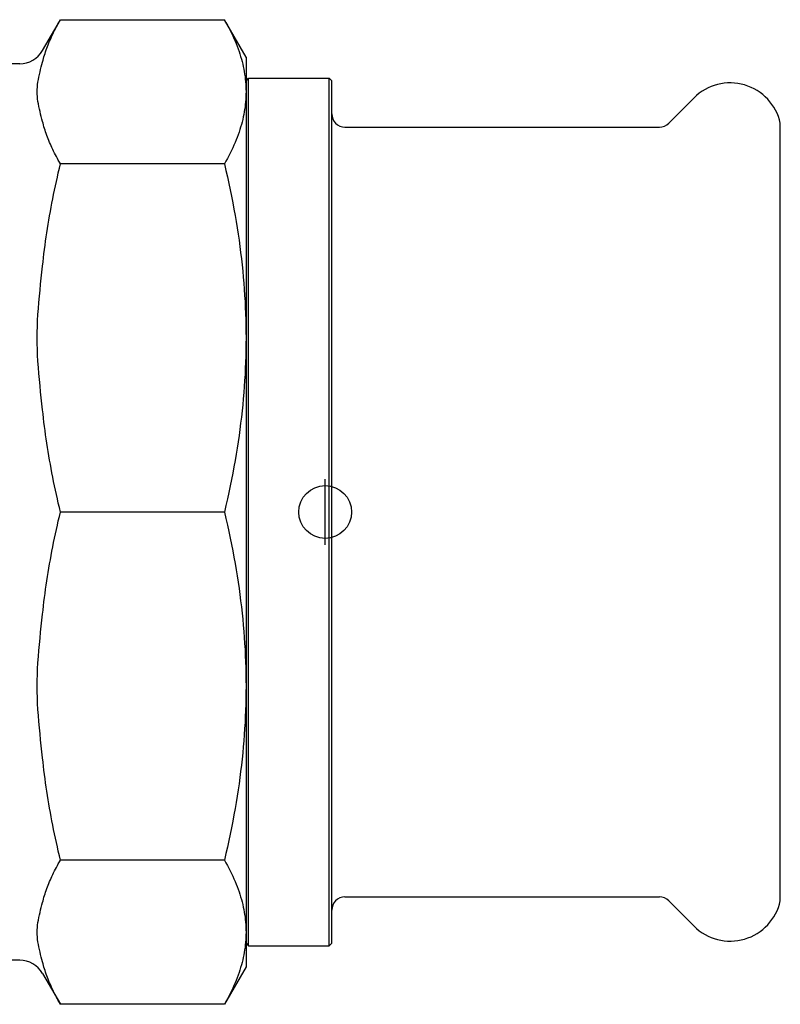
# Model space of a CAD drawing. Header units: millimetres. Extents: x 42 to 3639, y -15 to 483.
# Tile 3 of 26: x 329 to 386, y 177 to 252. Entities that reach past the tile are written whole.
import ezdxf

# ---------------------------------------------------------------- set-up
doc = ezdxf.new("R2010")
doc.units = ezdxf.units.MM
doc.layers.add('DETAIL', color=2, linetype='Continuous')
doc.layers.add('ORIGIN', color=6, linetype='Continuous')

msp = doc.modelspace()

# ---------------------------------------------------------------- linework, layer by layer
at = {"layer": 'DETAIL'}
for p, q in [((330.502, 249.42), (331.855, 251.763)), ((331.855, 251.763), (344.284, 251.763)), ((345.925, 248.92), (344.284, 251.763)), ((345.925, 248.92), (345.925, 246.294)), ((328.77, 248.42), (321.53, 248.42)), ((345.925, 247.12), (346.125, 247.32)), ((346.125, 181.52), (346.125, 247.32)), ((346.125, 247.32), (352.225, 247.32)), ((352.225, 181.52), (352.225, 247.32)), ((352.425, 247.12), (352.225, 247.32)), ((352.425, 181.72), (352.425, 247.12)), ((345.925, 246.294), (345.925, 227.623)), ((377.968, 243.913), (379.888, 245.833)), ((353.425, 243.62), (377.261, 243.62)), ((386.425, 184.92), (386.425, 243.92)), ((344.284, 240.825), (331.855, 240.825)), ((345.925, 227.623), (345.925, 201.217)), ((344.284, 214.42), (331.855, 214.42)), ((345.925, 201.217), (345.925, 182.546)), ((344.284, 188.015), (331.855, 188.015)), ((353.425, 185.22), (377.261, 185.22)), ((377.968, 184.927), (379.888, 183.007)), ((345.925, 182.546), (345.925, 179.92)), ((345.925, 181.72), (346.125, 181.52)), ((346.125, 181.52), (352.225, 181.52)), ((352.425, 181.72), (352.225, 181.52)), ((328.77, 180.42), (317.61, 180.42)), ((330.502, 179.42), (331.855, 177.077)), ((345.925, 179.92), (344.284, 177.077)), ((344.284, 177.077), (331.855, 177.077))]:
    msp.add_line(p, q, dxfattribs=at)
at = {"layer": 'DETAIL', "flags": 128}
for points in [[(330.502, 248.55), (330.537, 248.68), (330.573, 248.811), (330.61, 248.942), (330.65, 249.073), (330.692, 249.204), (330.736, 249.335), (330.781, 249.467), (330.829, 249.599), (330.878, 249.731), (330.929, 249.864), (330.982, 249.997), (331.038, 250.13), (331.095, 250.264), (331.154, 250.398), (331.215, 250.532), (331.278, 250.667), (331.343, 250.802), (331.41, 250.938), (331.479, 251.074), (331.55, 251.211), (331.623, 251.348), (331.698, 251.485), (331.776, 251.624), (331.855, 251.763)], [(344.284, 251.763), (344.401, 251.556), (344.514, 251.351), (344.622, 251.147), (344.725, 250.945), (344.824, 250.743), (344.919, 250.543), (345.009, 250.344), (345.095, 250.146), (345.176, 249.948), (345.253, 249.752), (345.326, 249.556), (345.395, 249.361), (345.459, 249.167), (345.519, 248.974), (345.575, 248.78), (345.627, 248.588), (345.674, 248.396), (345.718, 248.204), (345.757, 248.013), (345.792, 247.821), (345.823, 247.63), (345.85, 247.439), (345.873, 247.249), (345.892, 247.058), (345.906, 246.867), (345.917, 246.676), (345.923, 246.485), (345.925, 246.294)], [(330.502, 244.038), (330.455, 244.223), (330.406, 244.411), (330.357, 244.602), (330.309, 244.793), (330.263, 244.985), (330.221, 245.178), (330.185, 245.369), (330.153, 245.56), (330.128, 245.748), (330.109, 245.934), (330.097, 246.116), (330.093, 246.294), (330.097, 246.472), (330.109, 246.654), (330.128, 246.84), (330.153, 247.028), (330.185, 247.218), (330.221, 247.41), (330.263, 247.602), (330.309, 247.795), (330.357, 247.986), (330.406, 248.176), (330.455, 248.364), (330.502, 248.55)], [(345.925, 246.294), (345.923, 246.103), (345.917, 245.912), (345.906, 245.721), (345.892, 245.53), (345.873, 245.339), (345.85, 245.148), (345.823, 244.957), (345.792, 244.766), (345.757, 244.575), (345.718, 244.384), (345.674, 244.192), (345.627, 244), (345.575, 243.807), (345.519, 243.614), (345.459, 243.421), (345.395, 243.226), (345.326, 243.031), (345.253, 242.836), (345.176, 242.639), (345.095, 242.442), (345.009, 242.244), (344.919, 242.045), (344.824, 241.844), (344.725, 241.643), (344.622, 241.44), (344.514, 241.237), (344.401, 241.032), (344.284, 240.825)], [(331.855, 240.825), (331.776, 240.964), (331.698, 241.102), (331.623, 241.24), (331.55, 241.377), (331.479, 241.514), (331.41, 241.65), (331.343, 241.786), (331.278, 241.921), (331.215, 242.056), (331.154, 242.19), (331.095, 242.324), (331.038, 242.458), (330.982, 242.591), (330.929, 242.724), (330.878, 242.856), (330.829, 242.989), (330.781, 243.121), (330.736, 243.252), (330.692, 243.384), (330.65, 243.515), (330.61, 243.646), (330.573, 243.777), (330.537, 243.907), (330.502, 244.038)], [(330.502, 233.069), (330.537, 233.384), (330.573, 233.699), (330.61, 234.015), (330.65, 234.331), (330.692, 234.648), (330.736, 234.966), (330.781, 235.284), (330.829, 235.602), (330.878, 235.921), (330.929, 236.241), (330.982, 236.562), (331.038, 236.884), (331.095, 237.207), (331.154, 237.53), (331.215, 237.854), (331.278, 238.18), (331.343, 238.506), (331.41, 238.834), (331.479, 239.163), (331.55, 239.493), (331.623, 239.824), (331.698, 240.156), (331.776, 240.49), (331.855, 240.825)], [(344.284, 240.825), (344.401, 240.327), (344.514, 239.832), (344.622, 239.34), (344.725, 238.851), (344.824, 238.365), (344.919, 237.881), (345.009, 237.4), (345.095, 236.922), (345.176, 236.445), (345.253, 235.971), (345.326, 235.499), (345.395, 235.028), (345.459, 234.559), (345.519, 234.092), (345.575, 233.626), (345.627, 233.161), (345.674, 232.697), (345.718, 232.234), (345.757, 231.772), (345.792, 231.31), (345.823, 230.849), (345.85, 230.388), (345.873, 229.928), (345.892, 229.467), (345.906, 229.007), (345.917, 228.546), (345.923, 228.084), (345.925, 227.623)], [(330.502, 222.176), (330.455, 222.624), (330.406, 223.078), (330.357, 223.537), (330.309, 223.999), (330.263, 224.463), (330.221, 224.928), (330.185, 225.39), (330.153, 225.85), (330.128, 226.305), (330.109, 226.753), (330.097, 227.193), (330.093, 227.623), (330.097, 228.053), (330.109, 228.492), (330.128, 228.94), (330.153, 229.395), (330.185, 229.855), (330.221, 230.317), (330.263, 230.782), (330.309, 231.246), (330.357, 231.708), (330.406, 232.167), (330.455, 232.621), (330.502, 233.069)], [(345.925, 227.623), (345.923, 227.161), (345.917, 226.7), (345.906, 226.239), (345.892, 225.778), (345.873, 225.317), (345.85, 224.857), (345.823, 224.396), (345.792, 223.935), (345.757, 223.473), (345.718, 223.011), (345.674, 222.548), (345.627, 222.084), (345.575, 221.619), (345.519, 221.153), (345.459, 220.686), (345.395, 220.217), (345.326, 219.746), (345.253, 219.274), (345.176, 218.8), (345.095, 218.323), (345.009, 217.845), (344.919, 217.364), (344.824, 216.881), (344.725, 216.394), (344.622, 215.906), (344.514, 215.414), (344.401, 214.918), (344.284, 214.42)], [(331.855, 214.42), (331.776, 214.755), (331.698, 215.089), (331.623, 215.422), (331.55, 215.753), (331.479, 216.083), (331.41, 216.411), (331.343, 216.739), (331.278, 217.065), (331.215, 217.391), (331.154, 217.715), (331.095, 218.039), (331.038, 218.361), (330.982, 218.683), (330.929, 219.004), (330.878, 219.324), (330.829, 219.643), (330.781, 219.962), (330.736, 220.28), (330.692, 220.597), (330.65, 220.914), (330.61, 221.23), (330.573, 221.546), (330.537, 221.861), (330.502, 222.176)], [(330.502, 206.664), (330.537, 206.979), (330.573, 207.294), (330.61, 207.61), (330.65, 207.926), (330.692, 208.243), (330.736, 208.56), (330.781, 208.878), (330.829, 209.197), (330.878, 209.516), (330.929, 209.836), (330.982, 210.157), (331.038, 210.479), (331.095, 210.801), (331.154, 211.125), (331.215, 211.449), (331.278, 211.775), (331.343, 212.101), (331.41, 212.429), (331.479, 212.757), (331.55, 213.087), (331.623, 213.419), (331.698, 213.751), (331.776, 214.085), (331.855, 214.42)], [(344.284, 214.42), (344.401, 213.922), (344.514, 213.426), (344.622, 212.935), (344.725, 212.446), (344.824, 211.959), (344.919, 211.476), (345.009, 210.995), (345.095, 210.517), (345.176, 210.04), (345.253, 209.566), (345.326, 209.094), (345.395, 208.623), (345.459, 208.154), (345.519, 207.687), (345.575, 207.221), (345.627, 206.756), (345.674, 206.292), (345.718, 205.829), (345.757, 205.367), (345.792, 204.905), (345.823, 204.444), (345.85, 203.983), (345.873, 203.523), (345.892, 203.062), (345.906, 202.601), (345.917, 202.14), (345.923, 201.679), (345.925, 201.217)], [(330.502, 195.771), (330.455, 196.219), (330.406, 196.673), (330.357, 197.132), (330.309, 197.594), (330.263, 198.058), (330.221, 198.523), (330.185, 198.985), (330.153, 199.445), (330.128, 199.9), (330.109, 200.348), (330.097, 200.788), (330.093, 201.217), (330.097, 201.647), (330.109, 202.087), (330.128, 202.535), (330.153, 202.99), (330.185, 203.45), (330.221, 203.912), (330.263, 204.377), (330.309, 204.841), (330.357, 205.303), (330.406, 205.762), (330.455, 206.216), (330.502, 206.664)], [(345.925, 201.217), (345.923, 200.756), (345.917, 200.294), (345.906, 199.834), (345.892, 199.373), (345.873, 198.912), (345.85, 198.452), (345.823, 197.991), (345.792, 197.53), (345.757, 197.068), (345.718, 196.606), (345.674, 196.143), (345.627, 195.679), (345.575, 195.214), (345.519, 194.748), (345.459, 194.281), (345.395, 193.812), (345.326, 193.341), (345.253, 192.869), (345.176, 192.395), (345.095, 191.918), (345.009, 191.44), (344.919, 190.959), (344.824, 190.475), (344.725, 189.989), (344.622, 189.5), (344.514, 189.008), (344.401, 188.513), (344.284, 188.015)], [(331.855, 188.015), (331.776, 188.35), (331.698, 188.684), (331.623, 189.016), (331.55, 189.348), (331.479, 189.677), (331.41, 190.006), (331.343, 190.334), (331.278, 190.66), (331.215, 190.986), (331.154, 191.31), (331.095, 191.634), (331.038, 191.956), (330.982, 192.278), (330.929, 192.599), (330.878, 192.919), (330.829, 193.238), (330.781, 193.557), (330.736, 193.875), (330.692, 194.192), (330.65, 194.509), (330.61, 194.825), (330.573, 195.141), (330.537, 195.456), (330.502, 195.771)], [(330.502, 184.802), (330.537, 184.933), (330.573, 185.063), (330.61, 185.194), (330.65, 185.325), (330.692, 185.456), (330.736, 185.588), (330.781, 185.719), (330.829, 185.851), (330.878, 185.984), (330.929, 186.116), (330.982, 186.249), (331.038, 186.382), (331.095, 186.516), (331.154, 186.65), (331.215, 186.784), (331.278, 186.919), (331.343, 187.054), (331.41, 187.19), (331.479, 187.326), (331.55, 187.463), (331.623, 187.6), (331.698, 187.738), (331.776, 187.876), (331.855, 188.015)], [(344.284, 188.015), (344.401, 187.808), (344.514, 187.603), (344.622, 187.4), (344.725, 187.197), (344.824, 186.996), (344.919, 186.795), (345.009, 186.596), (345.095, 186.398), (345.176, 186.201), (345.253, 186.004), (345.326, 185.809), (345.395, 185.614), (345.459, 185.42), (345.519, 185.226), (345.575, 185.033), (345.627, 184.84), (345.674, 184.648), (345.718, 184.456), (345.757, 184.265), (345.792, 184.074), (345.823, 183.883), (345.85, 183.692), (345.873, 183.501), (345.892, 183.31), (345.906, 183.119), (345.917, 182.929), (345.923, 182.737), (345.925, 182.546)], [(330.502, 180.29), (330.455, 180.476), (330.406, 180.664), (330.357, 180.854), (330.309, 181.045), (330.263, 181.238), (330.221, 181.43), (330.185, 181.622), (330.153, 181.812), (330.128, 182), (330.109, 182.186), (330.097, 182.368), (330.093, 182.546), (330.097, 182.724), (330.109, 182.906), (330.128, 183.092), (330.153, 183.28), (330.185, 183.471), (330.221, 183.662), (330.263, 183.855), (330.309, 184.047), (330.357, 184.239), (330.406, 184.429), (330.455, 184.617), (330.502, 184.802)], [(345.925, 182.546), (345.923, 182.355), (345.917, 182.164), (345.906, 181.973), (345.892, 181.782), (345.873, 181.591), (345.85, 181.401), (345.823, 181.21), (345.792, 181.019), (345.757, 180.828), (345.718, 180.636), (345.674, 180.444), (345.627, 180.252), (345.575, 180.06), (345.519, 179.866), (345.459, 179.673), (345.395, 179.479), (345.326, 179.284), (345.253, 179.088), (345.176, 178.892), (345.095, 178.694), (345.009, 178.496), (344.919, 178.297), (344.824, 178.097), (344.725, 177.895), (344.622, 177.693), (344.514, 177.489), (344.401, 177.284), (344.284, 177.077)], [(331.855, 177.077), (331.776, 177.216), (331.698, 177.355), (331.623, 177.492), (331.55, 177.629), (331.479, 177.766), (331.41, 177.902), (331.343, 178.038), (331.278, 178.173), (331.215, 178.308), (331.154, 178.442), (331.095, 178.576), (331.038, 178.71), (330.982, 178.843), (330.929, 178.976), (330.878, 179.109), (330.829, 179.241), (330.781, 179.373), (330.736, 179.505), (330.692, 179.636), (330.65, 179.767), (330.61, 179.898), (330.573, 180.029), (330.537, 180.16), (330.502, 180.29)]]:
    msp.add_lwpolyline(points, dxfattribs=at)
at = {"layer": 'DETAIL'}
for centre, radius, start, end in [((328.77, 250.42), 2, 270, 330), ((382.633, 243.087), 3.883, 73.68912, 134.99405), ((382.633, 243.088), 3.882, 12.38014, 73.68785), ((353.425, 244.62), 1, 180, 270.00169), ((377.261, 244.62), 1, 269.99835, 314.98845), ((353.425, 184.22), 1, 89.99831, 180), ((377.261, 184.22), 1, 45.01155, 90.00165), ((382.633, 185.752), 3.882, 286.31215, 347.61986), ((382.633, 185.753), 3.883, 225.00595, 286.31088), ((328.77, 178.42), 2, 30, 90)]:
    msp.add_arc(centre, radius, start, end, dxfattribs=at)
at = {"layer": 'ORIGIN'}
msp.add_line((351.925, 211.92), (351.925, 216.92), dxfattribs=at)
msp.add_circle((351.925, 214.42), 2, dxfattribs=at)

doc.saveas('drawing.dxf')
